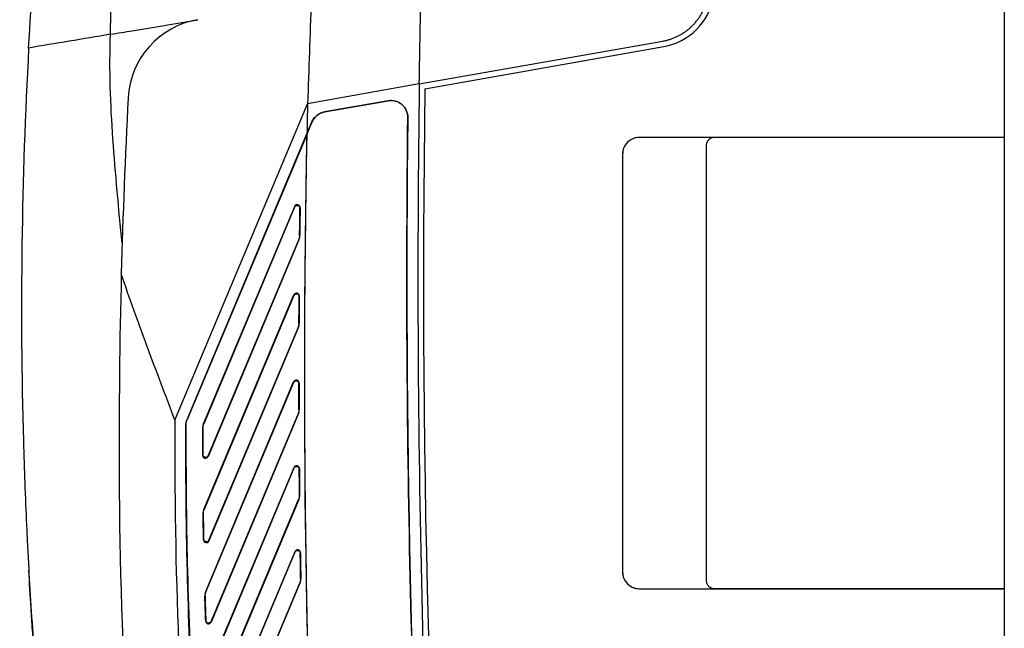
# Model space of a CAD drawing. Header units: millimetres. Extents: x 82 to 1002, y -172 to 1064.
# Tile 116 of 159: x 788 to 876, y 453 to 508. Entities that reach past the tile are written whole.
import ezdxf

# ---------------------------------------------------------------- set-up
doc = ezdxf.new("R2010")
doc.units = ezdxf.units.MM

msp = doc.modelspace()

# ---------------------------------------------------------------- linework, layer by layer
at = {"color": 7, "linetype": 'Continuous', "lineweight": 25}
for p, q in [((875.9, 590.767), (875.9, 497.028)), ((797.667, 506.605), (803.563, 507.592)), ((795.723, 506.28), (795.726, 506.281)), ((823.425, 501.821), (845.262, 505.672)), ((823.919, 501.401), (845.349, 505.179)), ((823.425, 501.821), (813.4, 500.054)), ((801.495, 471.646), (813.4, 500.054)), ((814.916, 499.314), (820.623, 500.321)), ((820.624, 500.316), (814.917, 499.31)), ((820.623, 500.321), (820.624, 500.316)), ((814.917, 499.31), (814.916, 499.314)), ((813.344, 497.355), (813.786, 498.412)), ((813.79, 498.41), (813.357, 497.376)), ((813.786, 498.412), (813.79, 498.41)), ((822.389, 498.817), (822.393, 498.817)), ((802.601, 471.723), (813.344, 497.355)), ((813.352, 497.354), (802.61, 471.719)), ((875.9, 497.028), (843.155, 497.028)), ((843.155, 497.024), (843.155, 497.028)), ((849.904, 497.024), (843.155, 497.024)), ((849.904, 497.02), (849.904, 497.024)), ((875.9, 497.02), (849.904, 497.02)), ((875.9, 497.028), (875.9, 497.027)), ((875.9, 497.027), (875.9, 456.53)), ((841.655, 495.528), (841.655, 458.028)), ((841.659, 495.528), (841.655, 495.528)), ((841.659, 495.528), (841.659, 458.028)), ((849.158, 496.278), (849.158, 457.278)), ((849.162, 496.278), (849.158, 496.278)), ((849.162, 496.278), (849.162, 457.278)), ((804.07, 471.324), (812.249, 490.84)), ((812.235, 490.773), (804.083, 471.321)), ((812.249, 490.84), (812.235, 490.773)), ((812.715, 490.674), (812.729, 490.741)), ((812.621, 487.848), (804.472, 468.402)), ((804.485, 468.467), (812.608, 487.851)), ((812.608, 487.851), (812.621, 487.848)), ((812.699, 488.224), (812.686, 488.226)), ((804.106, 463.649), (812.172, 482.897)), ((812.159, 482.831), (804.119, 463.646)), ((812.172, 482.897), (812.159, 482.831)), ((812.639, 482.733), (812.653, 482.799)), ((812.563, 479.949), (804.544, 460.815)), ((804.556, 460.877), (812.55, 479.951)), ((812.55, 479.951), (812.563, 479.949)), ((812.64, 480.331), (812.627, 480.334)), ((804.265, 456.268), (812.152, 475.09)), ((812.139, 475.025), (804.278, 456.266)), ((812.152, 475.09), (812.139, 475.025)), ((812.62, 474.929), (812.633, 474.994)), ((812.638, 472.573), (812.625, 472.575)), ((802.61, 471.719), (802.601, 471.723)), ((812.561, 472.183), (804.743, 453.529)), ((804.754, 453.589), (812.547, 472.186)), ((812.547, 472.186), (812.561, 472.183)), ((802.484, 471.144), (802.493, 471.144)), ((803.992, 470.94), (804.005, 470.937)), ((804.083, 471.321), (804.07, 471.324)), ((804.004, 468.564), (803.991, 468.499)), ((804.472, 468.402), (804.485, 468.467)), ((804.548, 449.184), (812.187, 467.412)), ((812.174, 467.349), (804.561, 449.181)), ((812.187, 467.412), (812.174, 467.349)), ((812.655, 467.255), (812.668, 467.319)), ((812.689, 464.942), (812.676, 464.944)), ((812.612, 464.545), (805.062, 446.529)), ((805.072, 446.587), (812.599, 464.548)), ((812.599, 464.548), (812.612, 464.545)), ((804.028, 463.25), (804.041, 463.247)), ((804.119, 463.646), (804.106, 463.649)), ((804.076, 460.97), (804.064, 460.908)), ((804.544, 460.815), (804.556, 460.877)), ((804.94, 442.36), (812.273, 459.858)), ((812.261, 459.796), (804.954, 442.358)), ((812.273, 459.858), (812.261, 459.796)), ((812.742, 459.703), (812.754, 459.766)), ((841.659, 458.028), (841.655, 458.028)), ((812.714, 457.029), (805.485, 439.78)), ((805.494, 439.835), (812.701, 457.031)), ((812.701, 457.031), (812.714, 457.029)), ((812.791, 457.432), (812.778, 457.434)), ((849.162, 457.278), (849.158, 457.278)), ((804.187, 455.851), (804.2, 455.848)), ((804.278, 456.266), (804.265, 456.268)), ((843.155, 456.533), (843.155, 456.528)), ((843.155, 456.533), (849.904, 456.533)), ((843.155, 456.528), (875.9, 456.528)), ((849.904, 456.537), (849.904, 456.533)), ((849.904, 456.537), (875.9, 456.537)), ((875.9, 456.53), (875.9, 456.528)), ((875.9, 456.528), (875.9, 281.787)), ((804.274, 453.677), (804.263, 453.617)), ((804.743, 453.529), (804.754, 453.589))]:
    msp.add_line(p, q, dxfattribs=at)
at = {"color": 7, "linetype": 'Continuous', "lineweight": 25, "flags": 128}
msp.add_lwpolyline([(813.352, 497.354), (813.355, 497.365), (813.357, 497.376)], dxfattribs=at)
at = {"color": 7, "linetype": 'Continuous', "lineweight": 25}
for centre, radius, start, end in [((844.394, 510.596), 5.5, 280, 350), ((804.801, 500.195), 7.5, 99.5, 177.00139), ((2013.298, 484.45), 1190, 179.163583, 183.462033), ((2013.298, 484.45), 1189.5, 179.183493, 189.057041), ((1396.49, 469.2), 600, 177.001388, 178.511608), ((1913.134, 475.905), 1100, 178.742065, 178.882633)]:
    msp.add_arc(centre, radius, start, end, dxfattribs=at)
for points, knots in [([(788.38, 505.051), (788.849, 513.601), (789.577, 522.137), (791.546, 539.136), (792.786, 547.599), (794.278, 556.003)], [0, 0, 0, 0, 0.5, 0.5, 1, 1, 1, 1]), ([(795.723, 506.28), (795.722, 507.335), (795.763, 508.384), (795.894, 510.472), (795.983, 511.513), (796.283, 514.629), (796.534, 516.698), (797.182, 520.813), (797.579, 522.859), (798.329, 525.903), (798.603, 526.913), (799.206, 528.926), (799.535, 529.928), (800.591, 532.896), (801.389, 534.83), (802.675, 537.689), (803.119, 538.635), (804.031, 540.517), (804.5, 541.451), (805.452, 543.314), (805.931, 544.244), (806.633, 545.647), (806.864, 546.116), (807.319, 547.059), (807.542, 547.532), (808.203, 548.955), (808.635, 549.908), (809.304, 551.329), (809.53, 551.801), (809.997, 552.737), (810.238, 553.202), (810.497, 553.659)], [0, 0, 0, 0, 0.0625, 0.0625, 0.125, 0.125, 0.25, 0.25, 0.375, 0.375, 0.4375, 0.4375, 0.5, 0.5, 0.625, 0.625, 0.6875, 0.6875, 0.75, 0.75, 0.8125, 0.8125, 0.84375, 0.84375, 0.875, 0.875, 0.9375, 0.9375, 0.96875, 0.96875, 1, 1, 1, 1]), ([(845.262, 505.672), (845.316, 505.682), (845.423, 505.702), (845.582, 505.738), (845.736, 505.779), (845.887, 505.823), (846.035, 505.872), (846.178, 505.924), (846.317, 505.98), (846.452, 506.039), (846.584, 506.1), (846.711, 506.164), (846.834, 506.231), (846.953, 506.3), (847.068, 506.371), (847.18, 506.443), (847.287, 506.517), (847.39, 506.592), (847.489, 506.669), (847.585, 506.746), (847.676, 506.824), (847.764, 506.902), (847.848, 506.981), (847.979, 507.108), (848.15, 507.291), (848.352, 507.535), (848.536, 507.789), (848.702, 508.052), (848.85, 508.321), (848.979, 508.596), (849.091, 508.875), (849.185, 509.157), (849.262, 509.441), (849.299, 509.632), (849.318, 509.728)], [0, 0, 0, 0, 0.027, 0.053593, 0.079779, 0.105559, 0.130932, 0.155899, 0.180458, 0.204611, 0.228358, 0.251697, 0.27463, 0.297156, 0.319276, 0.340989, 0.362295, 0.383195, 0.403687, 0.423774, 0.443453, 0.462726, 0.481592, 0.500051, 0.552447, 0.604308, 0.655637, 0.706432, 0.756693, 0.806421, 0.855616, 0.904277, 0.952405, 1, 1, 1, 1]), ([(813.72, 509.292), (813.675, 507.752), (813.622, 506.213), (813.512, 503.133), (813.455, 501.593), (813.4, 500.054)], [0, 0, 0, 0, 0.5, 0.5, 1, 1, 1, 1]), ([(796.769, 487.524), (796.613, 489.082), (796.462, 490.641), (796.179, 493.76), (796.047, 495.32), (795.83, 498.445), (795.744, 500.009), (795.659, 503.144), (795.661, 504.713), (795.726, 506.281)], [0, 0, 0, 0, 0.25, 0.25, 0.5, 0.5, 0.75, 0.75, 1, 1, 1, 1]), ([(788.38, 505.051), (787.735, 493.314), (787.576, 481.547), (787.98, 467.259), (788.072, 464.768), (788.208, 461.811), (788.23, 461.347), (788.252, 460.883)], [0.7060925, 0.7060925, 0.7060925, 0.7060925, 0.9411624, 0.9411624, 0.9907634, 0.9907634, 1, 1, 1, 1]), ([(820.623, 500.321), (820.733, 500.34), (820.843, 500.347), (821.062, 500.337), (821.174, 500.32), (821.386, 500.262), (821.489, 500.222), (821.685, 500.118), (821.777, 500.056), (821.945, 499.914), (822.022, 499.832), (822.155, 499.656), (822.211, 499.562), (822.35, 499.259), (822.396, 499.04), (822.393, 498.817)], [0, 0, 0, 0, 0.125, 0.125, 0.25, 0.25, 0.375, 0.375, 0.5, 0.5, 0.625, 0.625, 0.75, 0.75, 1, 1, 1, 1]), ([(822.389, 498.817), (822.39, 498.928), (822.379, 499.037), (822.334, 499.252), (822.299, 499.359), (822.208, 499.558), (822.152, 499.653), (822.019, 499.83), (821.943, 499.91), (821.776, 500.052), (821.683, 500.115), (821.488, 500.217), (821.386, 500.257), (821.066, 500.345), (820.843, 500.355), (820.624, 500.316)], [0, 0, 0, 0, 0.125, 0.125, 0.25, 0.25, 0.375, 0.375, 0.5, 0.5, 0.625, 0.625, 0.75, 0.75, 1, 1, 1, 1]), ([(813.786, 498.412), (813.835, 498.528), (813.898, 498.637), (814.051, 498.839), (814.138, 498.929), (814.333, 499.085), (814.442, 499.152), (814.67, 499.255), (814.791, 499.292), (814.916, 499.314)], [0, 0, 0, 0, 0.25, 0.25, 0.5, 0.5, 0.75, 0.75, 1, 1, 1, 1]), ([(814.917, 499.31), (814.792, 499.288), (814.673, 499.251), (814.443, 499.147), (814.336, 499.082), (814.141, 498.926), (814.053, 498.835), (813.903, 498.636), (813.839, 498.526), (813.79, 498.41)], [0, 0, 0, 0, 0.25, 0.25, 0.5, 0.5, 0.75, 0.75, 1, 1, 1, 1]), ([(824.256, 416.344), (823.469, 430.074), (822.921, 443.815), (822.3, 471.312), (822.228, 485.065), (822.393, 498.817)], [0, 0, 0, 0, 0.5, 0.5, 1, 1, 1, 1]), ([(814.692, 417.627), (814.662, 418.204), (814.632, 418.781), (814.602, 419.359), (814.549, 420.383), (814.498, 421.406), (814.448, 422.43), (814.398, 423.454), (814.35, 424.478), (814.303, 425.502), (814.256, 426.526), (814.21, 427.551), (814.166, 428.575), (814.144, 429.087), (814.123, 429.599), (814.101, 430.111), (814.059, 431.135), (814.017, 432.16), (813.978, 433.184), (813.938, 434.208), (813.899, 435.233), (813.862, 436.257), (813.825, 437.282), (813.79, 438.306), (813.756, 439.331), (813.722, 440.355), (813.689, 441.38), (813.658, 442.405), (813.627, 443.429), (813.597, 444.454), (813.569, 445.479), (813.554, 445.991), (813.541, 446.503), (813.527, 447.016), (813.5, 448.041), (813.475, 449.065), (813.451, 450.09), (813.427, 451.115), (813.404, 452.14), (813.383, 453.165), (813.362, 454.19), (813.342, 455.215), (813.324, 456.24), (813.305, 457.265), (813.288, 458.29), (813.273, 459.315), (813.257, 460.34), (813.243, 461.365), (813.231, 462.39), (813.224, 462.902), (813.218, 463.415), (813.213, 463.927), (813.202, 464.953), (813.192, 465.978), (813.184, 467.003), (813.175, 468.028), (813.169, 469.053), (813.163, 470.078), (813.158, 471.103), (813.154, 472.128), (813.151, 473.153), (813.149, 474.179), (813.147, 475.204), (813.148, 476.229), (813.148, 477.254), (813.15, 478.279), (813.153, 479.304), (813.154, 479.817), (813.156, 480.329), (813.159, 480.842), (813.163, 481.867), (813.169, 482.892), (813.177, 483.917), (813.184, 484.942), (813.193, 485.968), (813.203, 486.993), (813.214, 488.018), (813.226, 489.043), (813.239, 490.068), (813.252, 491.093), (813.267, 492.118), (813.283, 493.143), (813.299, 494.168), (813.316, 495.193), (813.335, 496.218), (813.342, 496.604), (813.35, 496.99), (813.357, 497.376)], [0.0165212, 0.0165212, 0.0165212, 0.0165212, 0.0199901, 0.0199901, 0.0199901, 0.026141, 0.026141, 0.026141, 0.0322918, 0.0322918, 0.0322918, 0.0384426, 0.0384426, 0.0384426, 0.041518, 0.041518, 0.041518, 0.0476688, 0.0476688, 0.0476688, 0.0538196, 0.0538196, 0.0538196, 0.0599704, 0.0599704, 0.0599704, 0.0661213, 0.0661213, 0.0661213, 0.0722721, 0.0722721, 0.0722721, 0.0753475, 0.0753475, 0.0753475, 0.0814983, 0.0814983, 0.0814983, 0.0876491, 0.0876491, 0.0876491, 0.0937999, 0.0937999, 0.0937999, 0.0999507, 0.0999507, 0.0999507, 0.1061016, 0.1061016, 0.1061016, 0.109177, 0.109177, 0.109177, 0.1153278, 0.1153278, 0.1153278, 0.1214786, 0.1214786, 0.1214786, 0.1276294, 0.1276294, 0.1276294, 0.1337802, 0.1337802, 0.1337802, 0.139931, 0.139931, 0.139931, 0.1430065, 0.1430065, 0.1430065, 0.1491573, 0.1491573, 0.1491573, 0.1553081, 0.1553081, 0.1553081, 0.1614589, 0.1614589, 0.1614589, 0.1676097, 0.1676097, 0.1676097, 0.1737605, 0.1737605, 0.1737605, 0.176078, 0.176078, 0.176078, 0.176078]), ([(843.155, 497.028), (842.958, 497.028), (842.762, 496.989), (842.399, 496.839), (842.233, 496.728), (841.955, 496.45), (841.844, 496.284), (841.694, 495.921), (841.655, 495.725), (841.655, 495.528)], [4.712389, 4.712389, 4.712389, 4.712389, 5.105088, 5.105088, 5.497787, 5.497787, 5.890486, 5.890486, 6.283185, 6.283185, 6.283185, 6.283185]), ([(843.155, 497.024), (843.056, 497.024), (842.959, 497.014), (842.768, 496.976), (842.673, 496.948), (842.492, 496.873), (842.406, 496.827), (842.243, 496.718), (842.166, 496.655), (842.029, 496.517), (841.967, 496.442), (841.857, 496.279), (841.811, 496.192), (841.699, 495.922), (841.659, 495.726), (841.659, 495.528)], [0, 0, 0, 0, 0.125, 0.125, 0.25, 0.25, 0.375, 0.375, 0.5, 0.5, 0.625, 0.625, 0.75, 0.75, 1, 1, 1, 1]), ([(849.904, 497.024), (849.854, 497.024), (849.806, 497.019), (849.711, 497), (849.663, 496.986), (849.573, 496.948), (849.53, 496.926), (849.449, 496.871), (849.411, 496.84), (849.308, 496.737), (849.252, 496.654), (849.178, 496.475), (849.158, 496.377), (849.158, 496.278)], [0, 0, 0, 0, 0.125, 0.125, 0.25, 0.25, 0.375, 0.375, 0.5, 0.5, 0.75, 0.75, 1, 1, 1, 1]), ([(849.904, 497.02), (849.855, 497.02), (849.807, 497.015), (849.712, 496.996), (849.665, 496.982), (849.575, 496.945), (849.533, 496.922), (849.452, 496.868), (849.414, 496.837), (849.311, 496.734), (849.256, 496.652), (849.182, 496.473), (849.162, 496.376), (849.162, 496.278)], [0, 0, 0, 0, 0.125, 0.125, 0.25, 0.25, 0.375, 0.375, 0.5, 0.5, 0.75, 0.75, 1, 1, 1, 1]), ([(812.235, 490.773), (812.257, 490.826), (812.298, 490.871), (812.4, 490.925), (812.46, 490.934), (812.573, 490.91), (812.624, 490.879), (812.697, 490.789), (812.716, 490.732), (812.715, 490.674)], [0, 0, 0, 0, 0.25, 0.25, 0.5, 0.5, 0.75, 0.75, 1, 1, 1, 1]), ([(812.729, 490.741), (812.73, 490.799), (812.711, 490.856), (812.638, 490.946), (812.587, 490.978), (812.474, 491.001), (812.414, 490.992), (812.312, 490.938), (812.271, 490.894), (812.249, 490.84)], [0, 0, 0, 0, 0.25, 0.25, 0.5, 0.5, 0.75, 0.75, 1, 1, 1, 1]), ([(801.495, 471.646), (800.691, 473.833), (799.852, 476.003), (798.629, 479.275), (798.227, 480.368), (797.443, 482.564), (797.062, 483.666), (796.692, 484.774)], [0, 0, 0, 0, 0.5, 0.5, 0.75, 0.75, 1, 1, 1, 1]), ([(812.159, 482.831), (812.181, 482.884), (812.221, 482.928), (812.323, 482.983), (812.382, 482.991), (812.496, 482.969), (812.547, 482.937), (812.62, 482.848), (812.639, 482.791), (812.639, 482.733)], [0, 0, 0, 0, 0.25, 0.25, 0.5, 0.5, 0.75, 0.75, 1, 1, 1, 1]), ([(812.653, 482.799), (812.653, 482.857), (812.633, 482.914), (812.561, 483.004), (812.509, 483.035), (812.396, 483.058), (812.336, 483.049), (812.235, 482.994), (812.194, 482.95), (812.172, 482.897)], [0, 0, 0, 0, 0.25, 0.25, 0.5, 0.5, 0.75, 0.75, 1, 1, 1, 1]), ([(812.139, 475.025), (812.162, 475.078), (812.202, 475.122), (812.303, 475.177), (812.363, 475.186), (812.476, 475.163), (812.527, 475.132), (812.6, 475.043), (812.62, 474.987), (812.62, 474.929)], [0, 0, 0, 0, 0.25, 0.25, 0.5, 0.5, 0.75, 0.75, 1, 1, 1, 1]), ([(812.633, 474.994), (812.633, 475.052), (812.613, 475.108), (812.54, 475.197), (812.489, 475.228), (812.376, 475.251), (812.316, 475.242), (812.215, 475.187), (812.175, 475.143), (812.152, 475.09)], [0, 0, 0, 0, 0.25, 0.25, 0.5, 0.5, 0.75, 0.75, 1, 1, 1, 1]), ([(801.495, 471.646), (801.489, 470.001), (801.49, 467.541), (801.6, 451.683), (802.449, 437.519), (803.91, 424.21)], [0.2994781, 0.2994781, 0.2994781, 0.2994781, 0.3553242, 0.3829184, 0.8360594, 0.8360594, 0.8360594, 0.8360594]), ([(805.146, 422.034), (805.034, 423.053), (804.921, 424.072), (804.701, 426.111), (804.383, 429.17), (804.1, 432.232), (803.58, 438.36), (803.296, 442.452), (802.853, 450.643), (802.694, 454.741), (802.549, 460.891), (802.517, 462.942), (802.483, 467.043), (802.478, 469.093), (802.484, 471.144)], [0, 0, 0, 0, 0.0625, 0.0625, 0.125, 0.25, 0.25, 0.5, 0.5, 0.75, 0.75, 0.875, 0.875, 1, 1, 1, 1]), ([(802.493, 471.144), (802.487, 469.093), (802.492, 467.043), (802.526, 462.943), (802.558, 460.893), (802.702, 454.745), (802.861, 450.647), (803.305, 442.456), (803.589, 438.364), (804.109, 432.234), (804.297, 430.193), (804.604, 427.132), (804.71, 426.112), (804.93, 424.073), (805.043, 423.054), (805.155, 422.035)], [0.38031465, 0.38031465, 0.38031465, 0.38031465, 0.39261822, 0.39261822, 0.4049218, 0.4049218, 0.42952896, 0.42952896, 0.45413611, 0.45413611, 0.46643969, 0.46643969, 0.47259148, 0.47259148, 0.47874327, 0.47874327, 0.47874327, 0.47874327]), ([(803.991, 468.499), (803.991, 468.441), (804.011, 468.385), (804.084, 468.296), (804.135, 468.265), (804.248, 468.242), (804.308, 468.251), (804.409, 468.305), (804.449, 468.349), (804.472, 468.402)], [0, 0, 0, 0, 0.25, 0.25, 0.5, 0.5, 0.75, 0.75, 1, 1, 1, 1]), ([(804.485, 468.467), (804.462, 468.414), (804.422, 468.369), (804.32, 468.315), (804.261, 468.307), (804.148, 468.33), (804.097, 468.361), (804.024, 468.45), (804.004, 468.506), (804.004, 468.564)], [0, 0, 0, 0, 0.25, 0.25, 0.5, 0.5, 0.75, 0.75, 1, 1, 1, 1]), ([(812.174, 467.349), (812.197, 467.402), (812.237, 467.446), (812.338, 467.5), (812.397, 467.509), (812.51, 467.487), (812.561, 467.457), (812.634, 467.368), (812.655, 467.312), (812.655, 467.255)], [0, 0, 0, 0, 0.25, 0.25, 0.5, 0.5, 0.75, 0.75, 1, 1, 1, 1]), ([(812.668, 467.319), (812.667, 467.376), (812.647, 467.432), (812.574, 467.521), (812.522, 467.551), (812.41, 467.573), (812.35, 467.564), (812.249, 467.51), (812.209, 467.466), (812.187, 467.412)], [0, 0, 0, 0, 0.25, 0.25, 0.5, 0.5, 0.75, 0.75, 1, 1, 1, 1]), ([(804.106, 463.649), (804.079, 463.585), (804.059, 463.52), (804.033, 463.387), (804.027, 463.319), (804.028, 463.25)], [0, 0, 0, 0, 0.5, 0.5, 1, 1, 1, 1]), ([(804.041, 463.247), (804.04, 463.316), (804.046, 463.384), (804.072, 463.517), (804.092, 463.583), (804.119, 463.646)], [0, 0, 0, 0, 0.5, 0.5, 1, 1, 1, 1]), ([(788.252, 460.883), (788.275, 460.413), (788.299, 459.946), (788.343, 459.116), (788.363, 458.749), (788.381, 458.403)], [0.68881422, 0.68881422, 0.68881422, 0.68881422, 0.69816023, 0.69816023, 0.70609252, 0.70609252, 0.70609252, 0.70609252]), ([(804.064, 460.908), (804.065, 460.85), (804.085, 460.795), (804.159, 460.707), (804.21, 460.677), (804.323, 460.655), (804.381, 460.664), (804.482, 460.718), (804.522, 460.762), (804.544, 460.815)], [0, 0, 0, 0, 0.25, 0.25, 0.5, 0.5, 0.75, 0.75, 1, 1, 1, 1]), ([(804.556, 460.877), (804.534, 460.824), (804.494, 460.78), (804.393, 460.726), (804.334, 460.717), (804.222, 460.739), (804.171, 460.769), (804.097, 460.857), (804.077, 460.913), (804.076, 460.97)], [0, 0, 0, 0, 0.25, 0.25, 0.5, 0.5, 0.75, 0.75, 1, 1, 1, 1]), ([(812.261, 459.796), (812.283, 459.849), (812.323, 459.892), (812.424, 459.947), (812.483, 459.956), (812.596, 459.935), (812.647, 459.904), (812.72, 459.816), (812.741, 459.761), (812.742, 459.703)], [0, 0, 0, 0, 0.25, 0.25, 0.5, 0.5, 0.75, 0.75, 1, 1, 1, 1]), ([(812.754, 459.766), (812.753, 459.824), (812.733, 459.879), (812.659, 459.967), (812.608, 459.998), (812.495, 460.019), (812.436, 460.01), (812.335, 459.955), (812.296, 459.911), (812.273, 459.858)], [0, 0, 0, 0, 0.25, 0.25, 0.5, 0.5, 0.75, 0.75, 1, 1, 1, 1]), ([(788.381, 458.403), (788.525, 455.787), (788.694, 453.172), (788.886, 450.559), (788.886, 450.559), (788.886, 450.559)], [0.62868786, 0.62868786, 0.62868786, 0.62868786, 0.68881409, 0.68881409, 0.68881422, 0.68881422, 0.68881422, 0.68881422]), ([(788.864, 450.861), (788.817, 451.514), (788.724, 452.821), (788.563, 455.255), (788.461, 457.036), (788.397, 458.163)], [0, 0, 0, 0, 0.2685406, 0.5370812, 1, 1, 1, 1]), ([(841.655, 458.028), (841.655, 457.832), (841.694, 457.636), (841.844, 457.273), (841.955, 457.106), (842.233, 456.829), (842.399, 456.718), (842.762, 456.567), (842.958, 456.528), (843.155, 456.528)], [0, 0, 0, 0, 0.392699, 0.392699, 0.785398, 0.785398, 1.178097, 1.178097, 1.570796, 1.570796, 1.570796, 1.570796]), ([(841.659, 458.028), (841.659, 457.93), (841.669, 457.832), (841.707, 457.641), (841.736, 457.546), (841.811, 457.365), (841.857, 457.279), (841.965, 457.117), (842.028, 457.04), (842.166, 456.902), (842.241, 456.84), (842.404, 456.731), (842.491, 456.684), (842.761, 456.572), (842.957, 456.533), (843.155, 456.533)], [0, 0, 0, 0, 0.125, 0.125, 0.25, 0.25, 0.375, 0.375, 0.5, 0.5, 0.625, 0.625, 0.75, 0.75, 1, 1, 1, 1]), ([(812.778, 457.434), (812.779, 457.365), (812.773, 457.297), (812.747, 457.162), (812.727, 457.095), (812.701, 457.031)], [0, 0, 0, 0, 0.5, 0.5, 1, 1, 1, 1]), ([(812.714, 457.029), (812.74, 457.093), (812.76, 457.158), (812.786, 457.293), (812.792, 457.362), (812.791, 457.432)], [0, 0, 0, 0, 0.5, 0.5, 1, 1, 1, 1]), ([(849.158, 457.278), (849.158, 457.229), (849.163, 457.181), (849.182, 457.085), (849.196, 457.038), (849.234, 456.948), (849.256, 456.905), (849.311, 456.824), (849.342, 456.786), (849.445, 456.682), (849.528, 456.627), (849.707, 456.552), (849.805, 456.533), (849.904, 456.533)], [0, 0, 0, 0, 0.125, 0.125, 0.25, 0.25, 0.375, 0.375, 0.5, 0.5, 0.75, 0.75, 1, 1, 1, 1]), ([(849.162, 457.278), (849.162, 457.229), (849.167, 457.181), (849.186, 457.086), (849.2, 457.039), (849.237, 456.95), (849.26, 456.907), (849.314, 456.827), (849.345, 456.788), (849.448, 456.686), (849.53, 456.631), (849.708, 456.557), (849.806, 456.537), (849.904, 456.537)], [0, 0, 0, 0, 0.125, 0.125, 0.25, 0.25, 0.375, 0.375, 0.5, 0.5, 0.75, 0.75, 1, 1, 1, 1]), ([(804.265, 456.268), (804.237, 456.202), (804.217, 456.134), (804.191, 455.994), (804.185, 455.922), (804.187, 455.851)], [0, 0, 0, 0, 0.5, 0.5, 1, 1, 1, 1]), ([(804.2, 455.848), (804.198, 455.92), (804.204, 455.991), (804.229, 456.13), (804.25, 456.199), (804.278, 456.266)], [0, 0, 0, 0, 0.5, 0.5, 1, 1, 1, 1]), ([(804.263, 453.617), (804.265, 453.56), (804.286, 453.506), (804.361, 453.419), (804.411, 453.39), (804.524, 453.37), (804.582, 453.379), (804.682, 453.433), (804.721, 453.477), (804.743, 453.529)], [0, 0, 0, 0, 0.25, 0.25, 0.5, 0.5, 0.75, 0.75, 1, 1, 1, 1]), ([(804.754, 453.589), (804.732, 453.537), (804.693, 453.493), (804.592, 453.439), (804.534, 453.429), (804.422, 453.45), (804.371, 453.479), (804.297, 453.566), (804.276, 453.62), (804.274, 453.677)], [0, 0, 0, 0, 0.25, 0.25, 0.5, 0.5, 0.75, 0.75, 1, 1, 1, 1])]:
    msp.add_open_spline(points, degree=3, knots=knots, dxfattribs=at)
for points in [[(823.425, 501.821), (823.471, 505.003), (823.522, 507.763), (823.593, 510.944)], [(795.723, 506.28), (793.239, 505.864), (790.79, 505.455), (788.38, 505.051)], [(795.726, 506.281), (796.371, 506.389), (797.018, 506.497), (797.667, 506.605)], [(822.389, 498.817), (822.057, 471.315), (822.679, 443.802), (824.251, 416.344)], [(814.688, 417.633), (813.28, 444.179), (812.834, 470.776), (813.352, 497.354)], [(812.686, 488.226), (812.695, 489.042), (812.705, 489.858), (812.715, 490.674)], [(812.729, 490.741), (812.718, 489.902), (812.708, 489.063), (812.699, 488.224)], [(812.686, 488.226), (812.684, 488.096), (812.659, 487.971), (812.608, 487.851)], [(812.621, 487.848), (812.672, 487.968), (812.697, 488.094), (812.699, 488.224)], [(796.692, 484.779), (796.536, 478.748), (796.47, 472.715), (796.495, 466.682)], [(812.627, 480.334), (812.63, 481.134), (812.634, 481.934), (812.639, 482.733)], [(812.653, 482.799), (812.648, 481.977), (812.644, 481.154), (812.64, 480.331)], [(812.627, 480.334), (812.627, 480.201), (812.601, 480.074), (812.55, 479.951)], [(812.563, 479.949), (812.614, 480.071), (812.64, 480.199), (812.64, 480.331)], [(812.625, 472.575), (812.623, 473.36), (812.621, 474.145), (812.62, 474.929)], [(812.633, 474.994), (812.634, 474.187), (812.636, 473.38), (812.638, 472.573)], [(812.625, 472.575), (812.626, 472.441), (812.599, 472.31), (812.547, 472.186)], [(812.561, 472.183), (812.612, 472.307), (812.639, 472.438), (812.638, 472.573)], [(802.484, 471.144), (802.485, 471.342), (802.525, 471.54), (802.601, 471.723)], [(802.493, 471.144), (802.494, 471.341), (802.533, 471.538), (802.61, 471.719)], [(803.991, 468.499), (803.99, 469.312), (803.99, 470.126), (803.992, 470.94)], [(804.07, 471.324), (804.018, 471.201), (803.993, 471.073), (803.992, 470.94)], [(804.005, 470.937), (804.003, 470.146), (804.003, 469.355), (804.004, 468.564)], [(804.005, 470.937), (804.006, 471.07), (804.032, 471.199), (804.083, 471.321)], [(812.676, 464.944), (812.668, 465.714), (812.661, 466.485), (812.655, 467.255)], [(812.668, 467.319), (812.674, 466.526), (812.681, 465.734), (812.689, 464.942)], [(796.495, 466.682), (796.562, 450.9), (797.54, 435.121), (799.425, 419.451)], [(812.676, 464.944), (812.678, 464.808), (812.651, 464.674), (812.599, 464.548)], [(812.612, 464.545), (812.664, 464.671), (812.691, 464.805), (812.689, 464.942)], [(804.064, 460.908), (804.05, 461.688), (804.038, 462.469), (804.028, 463.25)], [(804.041, 463.247), (804.051, 462.488), (804.062, 461.729), (804.076, 460.97)], [(812.778, 457.434), (812.765, 458.191), (812.753, 458.947), (812.742, 459.703)], [(812.754, 459.766), (812.766, 458.988), (812.778, 458.21), (812.791, 457.432)], [(804.263, 453.617), (804.235, 454.362), (804.21, 455.106), (804.187, 455.851)], [(804.2, 455.848), (804.223, 455.124), (804.247, 454.401), (804.274, 453.677)]]:
    msp.add_open_spline(points, degree=3, dxfattribs=at)

doc.saveas('drawing.dxf')
